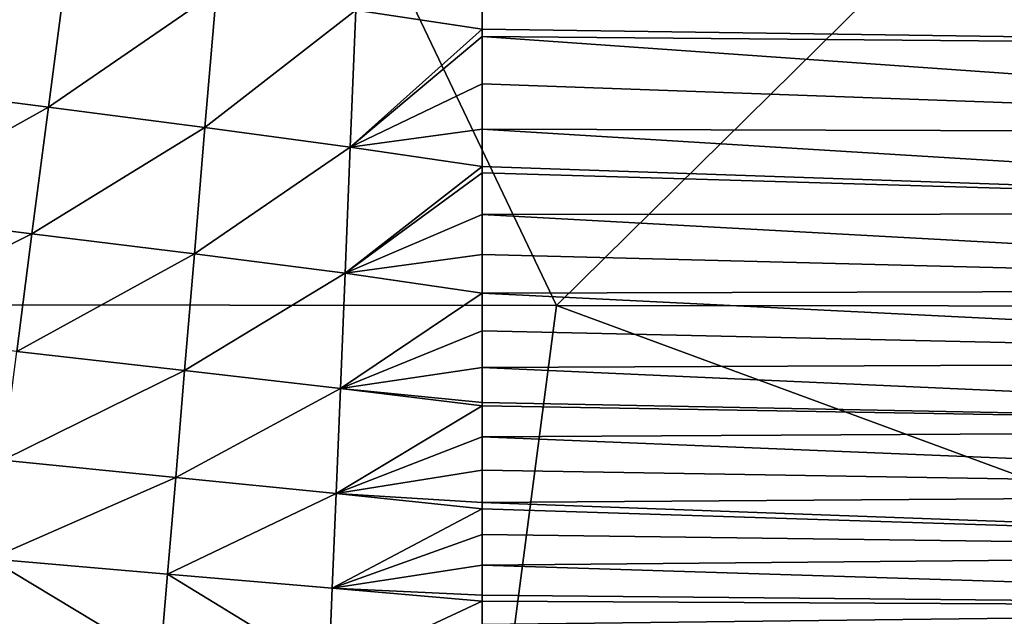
# Model space of a CAD drawing. Header units: metres. Extents: x -105 to 105, y -68 to 103.
# Tile 30 of 256: x -87.09 to -83.33, y 38.6 to 40.88. Entities that reach past the tile are written whole.
import ezdxf

# ---------------------------------------------------------------- set-up
doc = ezdxf.new("R2010")
doc.units = ezdxf.units.M
doc.layers.add('solid_FIT-BATH-150_SW0001', color=7, linetype='CONTINUOUS')

msp = doc.modelspace()

# ---------------------------------------------------------------- linework, layer by layer
at = {"layer": 'solid_FIT-BATH-150_SW0001'}
for points in [[(-87.524567, 44.988045, 16.558592), (-92.533394, 39.791527, 16.643263), (-85.039299, 39.784313, 16.539715)], [(-79.769012, 44.983837, 16.469154), (-87.524567, 44.988045, 16.558592), (-85.039299, 39.784313, 16.539715)], [(-79.769012, 44.983837, 16.469154), (-85.039299, 39.784313, 16.539715), (-77.545212, 39.778263, 16.4529)], [(-87.524117, 41.13847, -18.797804), (-86.914909, 41.060589, -18.801949), (-87.616623, 40.624733, -18.50185)], [(-80.06723, 41.108501, -19.277517), (-80.06723, 40.768112, -19.102503), (-85.323219, 41.002041, -18.879284)], [(-86.914909, 41.060589, -18.801949), (-86.982338, 40.543079, -18.499239), (-87.616623, 40.624733, -18.50185)], [(-86.914909, 41.060589, -18.801949), (-86.340103, 40.985954, -18.802887), (-86.982338, 40.543079, -18.499239)], [(-86.340103, 40.985954, -18.802887), (-86.383667, 40.465305, -18.492586), (-86.982338, 40.543079, -18.499239)], [(-86.340103, 40.985954, -18.802887), (-85.807083, 40.913486, -18.800161), (-86.383667, 40.465305, -18.492586)], [(-85.323219, 41.002041, -18.879284), (-85.323219, 40.841927, -18.793205), (-85.807083, 40.913486, -18.800161)], [(-80.06723, 40.768112, -19.102503), (-85.323219, 40.841927, -18.793205), (-85.323219, 41.002041, -18.879284)], [(-85.807083, 40.913486, -18.800161), (-85.828117, 40.390217, -18.481558), (-86.383667, 40.465305, -18.492586)], [(-85.807083, 40.913486, -18.800161), (-85.323219, 40.841927, -18.793205), (-85.828117, 40.390217, -18.481558)], [(-85.323219, 40.841927, -18.793205), (-85.323219, 40.813393, -18.77725), (-85.828117, 40.390217, -18.481558)], [(-80.06723, 40.768112, -19.102503), (-85.323219, 40.813393, -18.77725), (-85.323219, 40.841927, -18.793205)], [(-85.323219, 40.813393, -18.77725), (-85.323219, 40.632591, -18.67156), (-85.828117, 40.390217, -18.481558)], [(-80.06723, 40.444138, -18.910179), (-85.323219, 40.632591, -18.67156), (-85.323219, 40.813393, -18.77725)], [(-80.06723, 40.768112, -19.102503), (-80.06723, 40.444138, -18.910179), (-85.323219, 40.813393, -18.77725)], [(-85.323219, 40.632591, -18.67156), (-85.323219, 40.458752, -18.561901), (-85.828117, 40.390217, -18.481558)], [(-80.06723, 40.444138, -18.910179), (-85.323219, 40.458752, -18.561901), (-85.323219, 40.632591, -18.67156)], [(-87.616623, 40.624733, -18.50185), (-86.982338, 40.543079, -18.499239), (-87.702812, 40.140732, -18.156458)], [(-86.982338, 40.543079, -18.499239), (-87.045082, 40.058891, -18.147465), (-87.702812, 40.140732, -18.156458)], [(-86.982338, 40.543079, -18.499239), (-86.383667, 40.465305, -18.492586), (-87.045082, 40.058891, -18.147465)], [(-86.383667, 40.465305, -18.492586), (-86.424133, 39.981808, -18.133692), (-87.045082, 40.058891, -18.147465)], [(-86.383667, 40.465305, -18.492586), (-85.828117, 40.390217, -18.481558), (-86.424133, 39.981808, -18.133692)], [(-85.323219, 40.458752, -18.561901), (-85.323219, 40.31641, -18.465679), (-85.828117, 40.390217, -18.481558)], [(-80.06723, 40.136547, -18.699669), (-85.323219, 40.31641, -18.465679), (-85.323219, 40.458752, -18.561901)], [(-80.06723, 40.444138, -18.910179), (-80.06723, 40.136547, -18.699669), (-85.323219, 40.458752, -18.561901)], [(-85.828117, 40.390217, -18.481558), (-85.847626, 39.908104, -18.114944), (-86.424133, 39.981808, -18.133692)], [(-85.828117, 40.390217, -18.481558), (-85.323219, 40.31641, -18.465679), (-85.847626, 39.908104, -18.114944)], [(-85.323219, 40.31641, -18.465679), (-85.323219, 40.291885, -18.448477), (-85.847626, 39.908104, -18.114944)], [(-85.323219, 40.291885, -18.448477), (-85.323227, 40.132553, -18.331945), (-85.847626, 39.908104, -18.114944)], [(-80.06723, 40.136547, -18.699669), (-85.323227, 40.132553, -18.331945), (-85.323219, 40.291885, -18.448477)], [(-80.06723, 40.136547, -18.699669), (-85.323219, 40.291885, -18.448477), (-85.323219, 40.31641, -18.465679)], [(-87.702812, 40.140732, -18.156458), (-87.045082, 40.058891, -18.147465), (-87.782578, 39.687164, -17.755922)], [(-80.06723, 40.136547, -18.699669), (-80.06723, 39.845306, -18.470089), (-85.323227, 40.132553, -18.331945)], [(-85.323227, 40.132553, -18.331945), (-85.323235, 39.979435, -18.211607), (-85.847626, 39.908104, -18.114944)], [(-80.06723, 39.845306, -18.470089), (-85.323235, 39.979435, -18.211607), (-85.323227, 40.132553, -18.331945)], [(-87.045082, 40.058891, -18.147465), (-87.10305, 39.608387, -17.741503), (-87.782578, 39.687164, -17.755922)], [(-87.045082, 40.058891, -18.147465), (-86.424133, 39.981808, -18.133692), (-87.10305, 39.608387, -17.741503)], [(-86.424133, 39.981808, -18.133692), (-86.461418, 39.535435, -17.721762), (-87.10305, 39.608387, -17.741503)], [(-86.424133, 39.981808, -18.133692), (-85.847626, 39.908104, -18.114944), (-86.461418, 39.535435, -17.721762)], [(-85.323235, 39.979435, -18.211607), (-85.323242, 39.831284, -18.086578), (-85.847626, 39.908104, -18.114944)], [(-80.06723, 39.845306, -18.470089), (-85.323242, 39.831284, -18.086578), (-85.323235, 39.979435, -18.211607)], [(-85.847626, 39.908104, -18.114944), (-85.86554, 39.466682, -17.696657), (-86.461418, 39.535435, -17.721762)], [(-85.847626, 39.908104, -18.114944), (-85.323242, 39.831284, -18.086578), (-85.86554, 39.466682, -17.696657)], [(-80.06723, 39.845306, -18.470089), (-80.06723, 39.570339, -18.220558), (-85.323242, 39.831284, -18.086578)], [(-85.323242, 39.831284, -18.086578), (-85.323242, 39.687088, -17.955915), (-85.86554, 39.466682, -17.696657)], [(-80.06723, 39.570339, -18.220558), (-85.323242, 39.687088, -17.955915), (-85.323242, 39.831284, -18.086578)], [(-92.533394, 39.791527, 16.643263), (-85.885384, 37.697414, 16.550652), (-85.312401, 37.698925, 16.54318)], [(-85.039299, 39.784313, 16.539715), (-92.533394, 39.791527, 16.643263), (-85.312401, 37.698925, 16.54318)], [(-92.533394, 39.791527, 16.643263), (-86.486092, 37.698448, 16.558594), (-85.885384, 37.697414, 16.550652)], [(-92.533394, 39.791527, 16.643263), (-87.11451, 37.702026, 16.567024), (-86.486092, 37.698448, 16.558594)], [(-79.378105, 37.698792, 16.471533), (-85.039299, 39.784313, 16.539715), (-85.312401, 37.698925, 16.54318)], [(-79.378105, 37.698792, 16.471533), (-77.545212, 39.778263, 16.4529), (-85.039299, 39.784313, 16.539715)], [(-85.323242, 39.687088, -17.955915), (-85.32325, 39.547806, -17.820431), (-85.86554, 39.466682, -17.696657)], [(-80.06723, 39.570339, -18.220558), (-85.32325, 39.547806, -17.820431), (-85.323242, 39.687088, -17.955915)], [(-87.10305, 39.608387, -17.741503), (-86.461418, 39.535435, -17.721762), (-87.156258, 39.193138, -17.277063)], [(-86.461418, 39.535435, -17.721762), (-86.495552, 39.126705, -17.252911), (-87.156258, 39.193138, -17.277063)], [(-86.461418, 39.535435, -17.721762), (-85.86554, 39.466682, -17.696657), (-86.495552, 39.126705, -17.252911)], [(-85.32325, 39.547806, -17.820431), (-85.323242, 39.413273, -17.680014), (-85.86554, 39.466682, -17.696657)], [(-80.06723, 39.570339, -18.220558), (-80.06723, 39.311348, -17.950199), (-85.32325, 39.547806, -17.820431)], [(-80.06723, 39.311348, -17.950199), (-85.323242, 39.413273, -17.680014), (-85.32325, 39.547806, -17.820431)], [(-85.86554, 39.466682, -17.696657), (-85.881874, 39.065315, -17.223242), (-86.495552, 39.126705, -17.252911)], [(-85.86554, 39.466682, -17.696657), (-85.323242, 39.400524, -17.666185), (-85.881874, 39.065315, -17.223242)], [(-85.323242, 39.413273, -17.680014), (-85.323242, 39.400524, -17.666185), (-85.86554, 39.466682, -17.696657)], [(-85.323242, 39.400524, -17.666185), (-85.323242, 39.282612, -17.533705), (-85.881874, 39.065315, -17.223242)], [(-80.06723, 39.311348, -17.950199), (-85.323242, 39.400524, -17.666185), (-85.323242, 39.413273, -17.680014)], [(-80.06723, 39.311348, -17.950199), (-85.323242, 39.282612, -17.533705), (-85.323242, 39.400524, -17.666185)], [(-80.06723, 39.311348, -17.950199), (-80.06723, 39.067944, -17.658134), (-85.323242, 39.282612, -17.533705)], [(-85.323242, 39.282612, -17.533705), (-85.323235, 39.155045, -17.380413), (-85.881874, 39.065315, -17.223242)], [(-80.06723, 39.067944, -17.658134), (-85.323235, 39.155045, -17.380413), (-85.323242, 39.282612, -17.533705)], [(-87.156258, 39.193138, -17.277063), (-86.495552, 39.126705, -17.252911), (-87.204765, 38.815063, -16.750164)], [(-86.495552, 39.126705, -17.252911), (-86.526573, 38.75626, -16.723461), (-87.204765, 38.815063, -16.750164)], [(-86.495552, 39.126705, -17.252911), (-85.881874, 39.065315, -17.223242), (-86.526573, 38.75626, -16.723461)], [(-85.323235, 39.155045, -17.380413), (-85.323235, 39.030243, -17.219376), (-85.881874, 39.065315, -17.223242)], [(-80.06723, 39.067944, -17.658134), (-85.323235, 39.030243, -17.219376), (-85.323235, 39.155045, -17.380413)], [(-85.881874, 39.065315, -17.223242), (-85.896652, 38.703278, -16.691326), (-86.526573, 38.75626, -16.723461)], [(-85.881874, 39.065315, -17.223242), (-85.323235, 39.007133, -17.188257), (-85.896652, 38.703278, -16.691326)], [(-85.323235, 39.030243, -17.219376), (-85.323235, 39.007133, -17.188257), (-85.881874, 39.065315, -17.223242)], [(-80.06723, 39.067944, -17.658134), (-80.06723, 38.839733, -17.343493), (-85.323235, 39.030243, -17.219376)], [(-85.323235, 39.007133, -17.188257), (-85.323227, 38.908852, -17.051064), (-85.896652, 38.703278, -16.691326)], [(-80.06723, 38.839733, -17.343493), (-85.323235, 39.007133, -17.188257), (-85.323235, 39.030243, -17.219376)], [(-80.06723, 38.839733, -17.343493), (-85.323227, 38.908852, -17.051064), (-85.323235, 39.007133, -17.188257)], [(-85.323227, 38.908852, -17.051064), (-85.323219, 38.790829, -16.875132), (-85.896652, 38.703278, -16.691326)], [(-80.06723, 38.839733, -17.343493), (-85.323219, 38.790829, -16.875132), (-85.323227, 38.908852, -17.051064)], [(-80.06723, 38.839733, -17.343493), (-80.06723, 38.626335, -17.005396), (-85.323219, 38.790829, -16.875132)], [(-87.204765, 38.815063, -16.750164), (-86.554642, 38.423912, -16.130205), (-87.248795, 38.474876, -16.157576)], [(-87.204765, 38.815063, -16.750164), (-86.526573, 38.75626, -16.723461), (-86.554642, 38.423912, -16.130205)], [(-85.323219, 38.790829, -16.875132), (-85.323212, 38.676086, -16.69113), (-85.896652, 38.703278, -16.691326)], [(-80.06723, 38.626335, -17.005396), (-85.323212, 38.676086, -16.69113), (-85.323219, 38.790829, -16.875132)], [(-86.526573, 38.75626, -16.723461), (-85.909981, 38.379406, -16.097706), (-86.554642, 38.423912, -16.130205)], [(-86.526573, 38.75626, -16.723461), (-85.896652, 38.703278, -16.691326), (-85.909981, 38.379406, -16.097706)], [(-85.896652, 38.703278, -16.691326), (-85.323212, 38.654015, -16.654142), (-85.909981, 38.379406, -16.097706)], [(-85.323212, 38.676086, -16.69113), (-85.323212, 38.654015, -16.654142), (-85.896652, 38.703278, -16.691326)], [(-80.06723, 38.626335, -17.005396), (-85.323212, 38.654015, -16.654142), (-85.323212, 38.676086, -16.69113)], [(-85.323212, 38.654015, -16.654142), (-85.323219, 38.564556, -16.498556), (-85.909981, 38.379406, -16.097706)], [(-80.06723, 38.626335, -17.005396), (-85.323219, 38.564556, -16.498556), (-85.323212, 38.654015, -16.654142)], [(-80.06723, 38.626335, -17.005396), (-80.06723, 38.427353, -16.642969), (-85.323219, 38.564556, -16.498556)]]:
    msp.add_3dface(points, dxfattribs=at)

doc.saveas('drawing.dxf')
